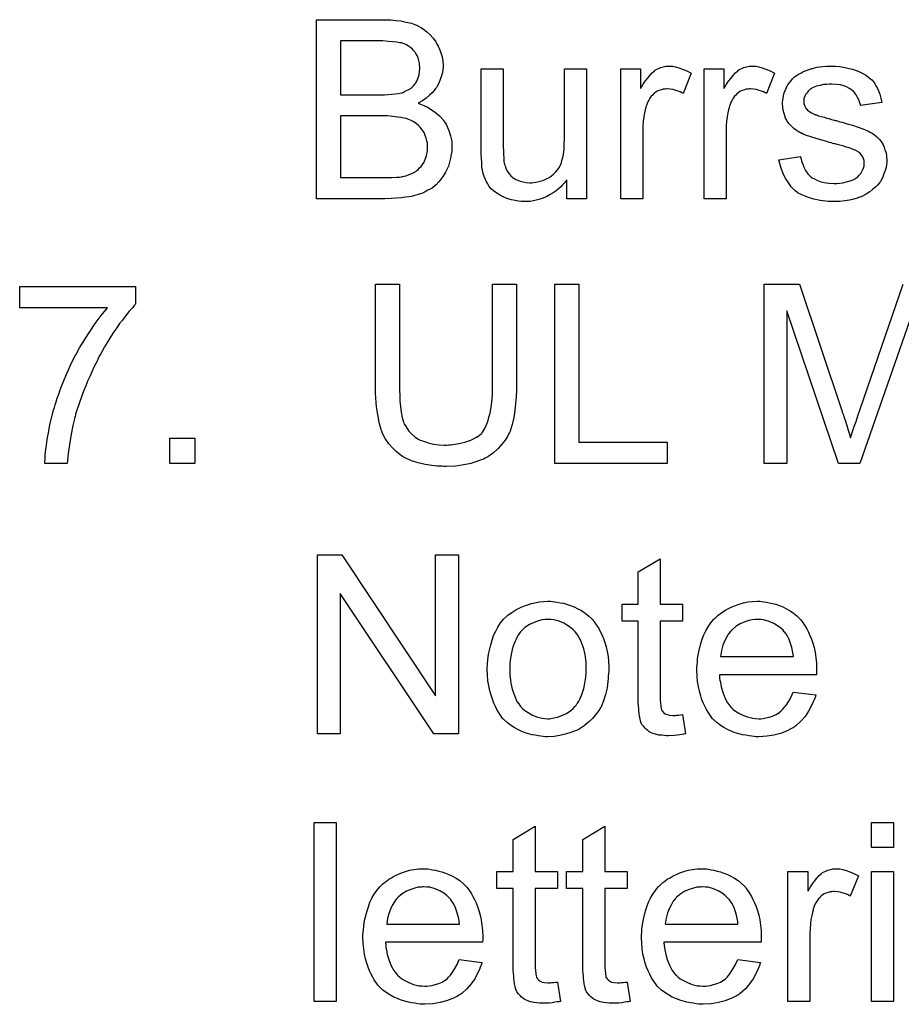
# Model space of a CAD drawing. Extents: x -2 to 8.5, y -2.9 to 5.2.
# Tile 69 of 207: x 3.479 to 3.873, y -0.861 to -0.421. Entities that reach past the tile are written whole.
import ezdxf

# ---------------------------------------------------------------- set-up
doc = ezdxf.new("R2010")
doc.units = 0
doc.layers.add('acc-ni-360-20-out-a_document', color=1, linetype='CONTINUOUS')

msp = doc.modelspace()

# ---------------------------------------------------------------- linework, layer by layer
at = {"layer": 'acc-ni-360-20-out-a_document', "color": 1}
for points in [[(3.643688, -0.421099), (3.644613, -0.421099), (3.646696, -0.42133), (3.64901, -0.421562), (3.651439, -0.422024), (3.653869, -0.422603), (3.656068, -0.423413), (3.656183, -0.423413), (3.656299, -0.423529), (3.656993, -0.423876), (3.658034, -0.424454), (3.659191, -0.425264), (3.66058, -0.426305), (3.662084, -0.427578), (3.663472, -0.429198), (3.664745, -0.430933), (3.664861, -0.431165), (3.665208, -0.431859), (3.665786, -0.432785), (3.666365, -0.434173), (3.666943, -0.435793), (3.667522, -0.437528), (3.667869, -0.439495), (3.667985, -0.441462), (3.667985, -0.441693), (3.667985, -0.442272), (3.667869, -0.443313), (3.667637, -0.444586), (3.66729, -0.44609), (3.666712, -0.44771), (3.666018, -0.44933), (3.665092, -0.451065), (3.664976, -0.451297), (3.664629, -0.451759), (3.663935, -0.452685), (3.66301, -0.453611), (3.661852, -0.454768), (3.660464, -0.45604), (3.658729, -0.457197), (3.656762, -0.458354), (3.656877, -0.458354), (3.657109, -0.45847), (3.657456, -0.458586), (3.657919, -0.458817), (3.659307, -0.45928), (3.660927, -0.46009), (3.662662, -0.461131), (3.664629, -0.462404), (3.666365, -0.463908), (3.667985, -0.465759), (3.6681, -0.46599), (3.668563, -0.466685), (3.669257, -0.467726), (3.669952, -0.469114), (3.670646, -0.470966), (3.67134, -0.472933), (3.671803, -0.475247), (3.671918, -0.477792), (3.671918, -0.477908), (3.671918, -0.478023), (3.671918, -0.478717), (3.671803, -0.479875), (3.671571, -0.481263), (3.67134, -0.482883), (3.670877, -0.484618), (3.670299, -0.486469), (3.669489, -0.488321), (3.669373, -0.488552), (3.669026, -0.48913), (3.668563, -0.48994), (3.667869, -0.491097), (3.666943, -0.492254), (3.666018, -0.493527), (3.664861, -0.4948), (3.663588, -0.495841), (3.663472, -0.495957), (3.66301, -0.496304), (3.6622, -0.496767), (3.661158, -0.497229), (3.659886, -0.497924), (3.658381, -0.498618), (3.656762, -0.499196), (3.654795, -0.499775), (3.654563, -0.499775), (3.653869, -0.500006), (3.652712, -0.500122), (3.651208, -0.500353), (3.649357, -0.500585), (3.647159, -0.500816), (3.644729, -0.500932), (3.641952, -0.501048), (3.611407, -0.501048), (3.611407, -0.420983), (3.642878, -0.420983), (3.643688, -0.421099)], [(3.641026, -0.430471), (3.622052, -0.430471), (3.622052, -0.454536), (3.641721, -0.454536), (3.643225, -0.454421), (3.644845, -0.454305), (3.646464, -0.454189), (3.648084, -0.453958), (3.649357, -0.453726), (3.649588, -0.453611), (3.650051, -0.453495), (3.650745, -0.453148), (3.651671, -0.452685), (3.652597, -0.452222), (3.653638, -0.451528), (3.654679, -0.450602), (3.655489, -0.449677), (3.655605, -0.449561), (3.655836, -0.449214), (3.656183, -0.44852), (3.65653, -0.44771), (3.656877, -0.446784), (3.657224, -0.445627), (3.657456, -0.444239), (3.657572, -0.442735), (3.657572, -0.442503), (3.657572, -0.442041), (3.657456, -0.441346), (3.65734, -0.440421), (3.657109, -0.439264), (3.656762, -0.438107), (3.656299, -0.43695), (3.655605, -0.435793), (3.655489, -0.435677), (3.655258, -0.43533), (3.654795, -0.434752), (3.654216, -0.434173), (3.653406, -0.433479), (3.652481, -0.432785), (3.651324, -0.43209), (3.650051, -0.431628), (3.649935, -0.431628), (3.649357, -0.431396), (3.648547, -0.431281), (3.647274, -0.431049), (3.645539, -0.430818), (3.643572, -0.430702), (3.641026, -0.430471)], [(3.732082, -0.501048), (3.723289, -0.501048), (3.723289, -0.492601), (3.723173, -0.492717), (3.722942, -0.493064), (3.722595, -0.493527), (3.722017, -0.494106), (3.721322, -0.4948), (3.720512, -0.495725), (3.719587, -0.496535), (3.71843, -0.497461), (3.717157, -0.498387), (3.715769, -0.499196), (3.714265, -0.500006), (3.712645, -0.500816), (3.710794, -0.501395), (3.708942, -0.501858), (3.70686, -0.502205), (3.704777, -0.50232), (3.703967, -0.50232), (3.702926, -0.502205), (3.701653, -0.502089), (3.700149, -0.501858), (3.698529, -0.50151), (3.69691, -0.501048), (3.695174, -0.500353), (3.694943, -0.500238), (3.69448, -0.500006), (3.69367, -0.499543), (3.692744, -0.498965), (3.691587, -0.498271), (3.690546, -0.497461), (3.689505, -0.496535), (3.688579, -0.495494), (3.688463, -0.495378), (3.688232, -0.494916), (3.687885, -0.494337), (3.687422, -0.493411), (3.686844, -0.49237), (3.686381, -0.491097), (3.685918, -0.489709), (3.685571, -0.488205), (3.685571, -0.488089), (3.685455, -0.487626), (3.68534, -0.486932), (3.68534, -0.486007), (3.685224, -0.484618), (3.685108, -0.483114), (3.684992, -0.481147), (3.684992, -0.478949), (3.684992, -0.442966), (3.694827, -0.442966), (3.694827, -0.475247), (3.694827, -0.475362), (3.694827, -0.475594), (3.694827, -0.475941), (3.694827, -0.476519), (3.694827, -0.477792), (3.694943, -0.479412), (3.694943, -0.481147), (3.695058, -0.482883), (3.695174, -0.484387), (3.695405, -0.485659), (3.695405, -0.485775), (3.695637, -0.486238), (3.695868, -0.486932), (3.696215, -0.487858), (3.696794, -0.488783), (3.697488, -0.489825), (3.698298, -0.49075), (3.699339, -0.491676), (3.699455, -0.491792), (3.699918, -0.492023), (3.700496, -0.49237), (3.701422, -0.492717), (3.702463, -0.49318), (3.703736, -0.493527), (3.705124, -0.493759), (3.706744, -0.493874), (3.707554, -0.493874), (3.708364, -0.493759), (3.709405, -0.493643), (3.710678, -0.493296), (3.712066, -0.492949), (3.71357, -0.49237), (3.715075, -0.491676), (3.715306, -0.49156), (3.715769, -0.491213), (3.716463, -0.49075), (3.717273, -0.490056), (3.718198, -0.48913), (3.719124, -0.488089), (3.719934, -0.486932), (3.720628, -0.485544), (3.720744, -0.485312), (3.72086, -0.48485), (3.721091, -0.483924), (3.721438, -0.482651), (3.721785, -0.481031), (3.722017, -0.479065), (3.722132, -0.476751), (3.722248, -0.474089), (3.722248, -0.442966), (3.732082, -0.442966), (3.732082, -0.501048)], [(3.77061, -0.441809), (3.771883, -0.442041), (3.773387, -0.442503), (3.775007, -0.443082), (3.776858, -0.443892), (3.778825, -0.444933), (3.775238, -0.453958), (3.775123, -0.453842), (3.77466, -0.453611), (3.773966, -0.453263), (3.77304, -0.452916), (3.771999, -0.452569), (3.770726, -0.452222), (3.769454, -0.451991), (3.768181, -0.451875), (3.767602, -0.451875), (3.767024, -0.451991), (3.766214, -0.452106), (3.765404, -0.452338), (3.764363, -0.452685), (3.763321, -0.453148), (3.762396, -0.453842), (3.76228, -0.453958), (3.761933, -0.454189), (3.761586, -0.454652), (3.761007, -0.45523), (3.760429, -0.45604), (3.75985, -0.456966), (3.759272, -0.458007), (3.758809, -0.45928), (3.758693, -0.459511), (3.758578, -0.460205), (3.758346, -0.461247), (3.757999, -0.462635), (3.757652, -0.464371), (3.757421, -0.466338), (3.757305, -0.46842), (3.757189, -0.470734), (3.757189, -0.501048), (3.747355, -0.501048), (3.747355, -0.442966), (3.756264, -0.442966), (3.756264, -0.451759), (3.756379, -0.451644), (3.756842, -0.450834), (3.757421, -0.449793), (3.758346, -0.44852), (3.759272, -0.447247), (3.760313, -0.445859), (3.761354, -0.444702), (3.762396, -0.443776), (3.762512, -0.44366), (3.762859, -0.443429), (3.763553, -0.443082), (3.764247, -0.442735), (3.765173, -0.442388), (3.76633, -0.442041), (3.767487, -0.441809), (3.768759, -0.441693), (3.769569, -0.441693), (3.77061, -0.441809)], [(3.807866, -0.441809), (3.809139, -0.442041), (3.810643, -0.442503), (3.812262, -0.443082), (3.814114, -0.443892), (3.816081, -0.444933), (3.812494, -0.453958), (3.812378, -0.453842), (3.811915, -0.453611), (3.811221, -0.453263), (3.810296, -0.452916), (3.809254, -0.452569), (3.807982, -0.452222), (3.806709, -0.451991), (3.805436, -0.451875), (3.804858, -0.451875), (3.804279, -0.451991), (3.803469, -0.452106), (3.802659, -0.452338), (3.801618, -0.452685), (3.800577, -0.453148), (3.799651, -0.453842), (3.799535, -0.453958), (3.799188, -0.454189), (3.798841, -0.454652), (3.798263, -0.45523), (3.797684, -0.45604), (3.797106, -0.456966), (3.796527, -0.458007), (3.796064, -0.45928), (3.795949, -0.459511), (3.795833, -0.460205), (3.795602, -0.461247), (3.795255, -0.462635), (3.794907, -0.464371), (3.794676, -0.466337), (3.79456, -0.46842), (3.794445, -0.470734), (3.794445, -0.501048), (3.78461, -0.501048), (3.78461, -0.442966), (3.793519, -0.442966), (3.793519, -0.451759), (3.793635, -0.451644), (3.794098, -0.450834), (3.794676, -0.449792), (3.795602, -0.44852), (3.796527, -0.447247), (3.797569, -0.445859), (3.79861, -0.444702), (3.799651, -0.443776), (3.799767, -0.44366), (3.800114, -0.443429), (3.800808, -0.443082), (3.801502, -0.442735), (3.802428, -0.442388), (3.803585, -0.442041), (3.804742, -0.441809), (3.806015, -0.441693), (3.806825, -0.441693), (3.807866, -0.441809)], [(3.843386, -0.441809), (3.845121, -0.441925), (3.846972, -0.442156), (3.848939, -0.442619), (3.851022, -0.443082), (3.852989, -0.443776), (3.853105, -0.443776), (3.85322, -0.443892), (3.853799, -0.444123), (3.854724, -0.444586), (3.855881, -0.445164), (3.857154, -0.445974), (3.858427, -0.4469), (3.859584, -0.447941), (3.860625, -0.449098), (3.860741, -0.449214), (3.860972, -0.449677), (3.861435, -0.450487), (3.862014, -0.451412), (3.862592, -0.452801), (3.863171, -0.454305), (3.863633, -0.45604), (3.864096, -0.458007), (3.854493, -0.45928), (3.854493, -0.459048), (3.854377, -0.458586), (3.854146, -0.457776), (3.853799, -0.456734), (3.85322, -0.455693), (3.852526, -0.454536), (3.851716, -0.453379), (3.850559, -0.452338), (3.850443, -0.452222), (3.849981, -0.451991), (3.849287, -0.451528), (3.848245, -0.451065), (3.847088, -0.450602), (3.845584, -0.450139), (3.843733, -0.449908), (3.841766, -0.449792), (3.840609, -0.449792), (3.839452, -0.449908), (3.837948, -0.450024), (3.836444, -0.450371), (3.834824, -0.450718), (3.83332, -0.451296), (3.832047, -0.452106), (3.831932, -0.452222), (3.831584, -0.452454), (3.831122, -0.452916), (3.830659, -0.453611), (3.83008, -0.454305), (3.829617, -0.45523), (3.82927, -0.456272), (3.829155, -0.457313), (3.829155, -0.457429), (3.829155, -0.45766), (3.82927, -0.458007), (3.82927, -0.45847), (3.829617, -0.459627), (3.830312, -0.460784), (3.830427, -0.4609), (3.830543, -0.461015), (3.830774, -0.461362), (3.831237, -0.461709), (3.8317, -0.462057), (3.832394, -0.462519), (3.833204, -0.462866), (3.83413, -0.463329), (3.834245, -0.463329), (3.834477, -0.463445), (3.83494, -0.463561), (3.83575, -0.463908), (3.836907, -0.464255), (3.838411, -0.464602), (3.839336, -0.464949), (3.840378, -0.46518), (3.841535, -0.465528), (3.842807, -0.465875), (3.842923, -0.465875), (3.84327, -0.46599), (3.843849, -0.466106), (3.844543, -0.466337), (3.845353, -0.466569), (3.846394, -0.4668), (3.848592, -0.467495), (3.851022, -0.468189), (3.853452, -0.468999), (3.85565, -0.469808), (3.856576, -0.470156), (3.857385, -0.470503), (3.857617, -0.470618), (3.85808, -0.47085), (3.858774, -0.471197), (3.859815, -0.471775), (3.860856, -0.47247), (3.861898, -0.473395), (3.862939, -0.474437), (3.863865, -0.475594), (3.86398, -0.475709), (3.864212, -0.476172), (3.864675, -0.476866), (3.865137, -0.477908), (3.865485, -0.47918), (3.865947, -0.480569), (3.866179, -0.482188), (3.866294, -0.48404), (3.866294, -0.484271), (3.866294, -0.484849), (3.866179, -0.485775), (3.865947, -0.487048), (3.8656, -0.488436), (3.865022, -0.48994), (3.864327, -0.491676), (3.863402, -0.493296), (3.863286, -0.493527), (3.862823, -0.49399), (3.862245, -0.4948), (3.861319, -0.495725), (3.860047, -0.496767), (3.858658, -0.497924), (3.857038, -0.498965), (3.855072, -0.500006), (3.854956, -0.500006), (3.85484, -0.500122), (3.854146, -0.500353), (3.852989, -0.5007), (3.851485, -0.501163), (3.849634, -0.501626), (3.847551, -0.501973), (3.845353, -0.502204), (3.842807, -0.50232), (3.841766, -0.50232), (3.840956, -0.502204), (3.84003, -0.502204), (3.838874, -0.502089), (3.837716, -0.501973), (3.836444, -0.501742), (3.833667, -0.501163), (3.830774, -0.500353), (3.827998, -0.499196), (3.826725, -0.498502), (3.825568, -0.497692), (3.825452, -0.497577), (3.825337, -0.497461), (3.824642, -0.496767), (3.823601, -0.495725), (3.822444, -0.494106), (3.821171, -0.492139), (3.819899, -0.489825), (3.818857, -0.486932), (3.818048, -0.483692), (3.827766, -0.482188), (3.827766, -0.482304), (3.827766, -0.48242), (3.827998, -0.483114), (3.828229, -0.484271), (3.828692, -0.485544), (3.82927, -0.486932), (3.829965, -0.488436), (3.831006, -0.48994), (3.832279, -0.491213), (3.83251, -0.491329), (3.832973, -0.491676), (3.833898, -0.492139), (3.835055, -0.492717), (3.836559, -0.493296), (3.838295, -0.493758), (3.840378, -0.494106), (3.842807, -0.494221), (3.843964, -0.494221), (3.845121, -0.494106), (3.846625, -0.493874), (3.848245, -0.493527), (3.849981, -0.493064), (3.851485, -0.492486), (3.852873, -0.49156), (3.852989, -0.491444), (3.853452, -0.491097), (3.853914, -0.490519), (3.854609, -0.489709), (3.855187, -0.488783), (3.855766, -0.487626), (3.856113, -0.486469), (3.856229, -0.485081), (3.856229, -0.484965), (3.856229, -0.484502), (3.856113, -0.483924), (3.855881, -0.483114), (3.855534, -0.482304), (3.854956, -0.481494), (3.854262, -0.480569), (3.85322, -0.479874), (3.853105, -0.479759), (3.852758, -0.479643), (3.852179, -0.479296), (3.851253, -0.478949), (3.849865, -0.478486), (3.849055, -0.478139), (3.84813, -0.477908), (3.847088, -0.47756), (3.845931, -0.477213), (3.844659, -0.476866), (3.843154, -0.476519), (3.843039, -0.476519), (3.842692, -0.476403), (3.842113, -0.476288), (3.841419, -0.476056), (3.840493, -0.475825), (3.839452, -0.475478), (3.837254, -0.474899), (3.834708, -0.474089), (3.832279, -0.473395), (3.829965, -0.472585), (3.828923, -0.472123), (3.828113, -0.471775), (3.827882, -0.47166), (3.827419, -0.471428), (3.826725, -0.470966), (3.825799, -0.470387), (3.824758, -0.469577), (3.823717, -0.468651), (3.822675, -0.46761), (3.82175, -0.466337), (3.821634, -0.466222), (3.821403, -0.465759), (3.821056, -0.464949), (3.820709, -0.464024), (3.820361, -0.462866), (3.820014, -0.461478), (3.819783, -0.46009), (3.819667, -0.45847), (3.819667, -0.458238), (3.819667, -0.457776), (3.819783, -0.457082), (3.819899, -0.45604), (3.82013, -0.454999), (3.820361, -0.453726), (3.820824, -0.452569), (3.821403, -0.451296), (3.821519, -0.451181), (3.82175, -0.450718), (3.822097, -0.450139), (3.822675, -0.44933), (3.82337, -0.44852), (3.82418, -0.447478), (3.825105, -0.446553), (3.826262, -0.445743), (3.826378, -0.445627), (3.826725, -0.445512), (3.827188, -0.445164), (3.827882, -0.444817), (3.828808, -0.444354), (3.829849, -0.443892), (3.831122, -0.443429), (3.83251, -0.442966), (3.832741, -0.44285), (3.833204, -0.442735), (3.834014, -0.442503), (3.835055, -0.442272), (3.836328, -0.442041), (3.837716, -0.441925), (3.839336, -0.441693), (3.842113, -0.441693), (3.843386, -0.441809)], [(3.643109, -0.464024), (3.622052, -0.464024), (3.622052, -0.49156), (3.644845, -0.49156), (3.647274, -0.491445), (3.648316, -0.491329), (3.649241, -0.491213), (3.649357, -0.491213), (3.64982, -0.491097), (3.650514, -0.490982), (3.651324, -0.49075), (3.653291, -0.490056), (3.655258, -0.48913), (3.655373, -0.489015), (3.65572, -0.488783), (3.656183, -0.488436), (3.656762, -0.487974), (3.65734, -0.487279), (3.65815, -0.486585), (3.658729, -0.485659), (3.659423, -0.484618), (3.659539, -0.484502), (3.659654, -0.484155), (3.659886, -0.483461), (3.660233, -0.482651), (3.66058, -0.481726), (3.660811, -0.480569), (3.660927, -0.47918), (3.661043, -0.477792), (3.661043, -0.47756), (3.661043, -0.477098), (3.660927, -0.476172), (3.660695, -0.475131), (3.660464, -0.473974), (3.660001, -0.472701), (3.659423, -0.471428), (3.658613, -0.470156), (3.658497, -0.47004), (3.65815, -0.469577), (3.657687, -0.468999), (3.656993, -0.468305), (3.656068, -0.467495), (3.65491, -0.466685), (3.653638, -0.46599), (3.652134, -0.465412), (3.651902, -0.465296), (3.651439, -0.465181), (3.650398, -0.464949), (3.649126, -0.464718), (3.647506, -0.464486), (3.645539, -0.464255), (3.643109, -0.464024)], [(3.530533, -0.548068), (3.530417, -0.548184), (3.530186, -0.548415), (3.529723, -0.548878), (3.52926, -0.549572), (3.528566, -0.550382), (3.52764, -0.551308), (3.526715, -0.552465), (3.525674, -0.553853), (3.524632, -0.555241), (3.52336, -0.556861), (3.522087, -0.558712), (3.520814, -0.560564), (3.519426, -0.562646), (3.518037, -0.564845), (3.516649, -0.567274), (3.515261, -0.569704), (3.515145, -0.56982), (3.514914, -0.570283), (3.514566, -0.570977), (3.513988, -0.572018), (3.513409, -0.573291), (3.512715, -0.574679), (3.511905, -0.576299), (3.511095, -0.57815), (3.51017, -0.580233), (3.509128, -0.582315), (3.508203, -0.584629), (3.507277, -0.587059), (3.505426, -0.592034), (3.503691, -0.597356), (3.503691, -0.597472), (3.503575, -0.597819), (3.503459, -0.598398), (3.503228, -0.599092), (3.502996, -0.600017), (3.502765, -0.601174), (3.502418, -0.602447), (3.502186, -0.603836), (3.501839, -0.605455), (3.501492, -0.607191), (3.500914, -0.610893), (3.500335, -0.614943), (3.499988, -0.619339), (3.489922, -0.619339), (3.489922, -0.619224), (3.489922, -0.618876), (3.489922, -0.618414), (3.490038, -0.61772), (3.490038, -0.616794), (3.490154, -0.615637), (3.490269, -0.614364), (3.490385, -0.612976), (3.490617, -0.611356), (3.490848, -0.609736), (3.491195, -0.607769), (3.491542, -0.605802), (3.491889, -0.60372), (3.492352, -0.601406), (3.493509, -0.596662), (3.493509, -0.596546), (3.493625, -0.596084), (3.493856, -0.595389), (3.494203, -0.594348), (3.49455, -0.593191), (3.495013, -0.591803), (3.495476, -0.590183), (3.49617, -0.588447), (3.496864, -0.586481), (3.497559, -0.584514), (3.499294, -0.580117), (3.501377, -0.575489), (3.503691, -0.570861), (3.503806, -0.570745), (3.504038, -0.570283), (3.504385, -0.569704), (3.504848, -0.568778), (3.505426, -0.567737), (3.506236, -0.566464), (3.507046, -0.565076), (3.507972, -0.563572), (3.51017, -0.560217), (3.512484, -0.556746), (3.515145, -0.553159), (3.517922, -0.549804), (3.478699, -0.549804), (3.478699, -0.540316), (3.530533, -0.540316), (3.530533, -0.548068)], [(3.700728, -0.585555), (3.700728, -0.585671), (3.700728, -0.586133), (3.700728, -0.586712), (3.700728, -0.587522), (3.700612, -0.588563), (3.700612, -0.58972), (3.700496, -0.591109), (3.700381, -0.592497), (3.700034, -0.595621), (3.699571, -0.59886), (3.698876, -0.601984), (3.698414, -0.603488), (3.697951, -0.604877), (3.697951, -0.604992), (3.697835, -0.605224), (3.697604, -0.605571), (3.697372, -0.606034), (3.696678, -0.607307), (3.695637, -0.608926), (3.694249, -0.610778), (3.692629, -0.612629), (3.690546, -0.614596), (3.688001, -0.616331), (3.687885, -0.616331), (3.687654, -0.616562), (3.687307, -0.616678), (3.686728, -0.617025), (3.686034, -0.617372), (3.685108, -0.61772), (3.684183, -0.618067), (3.683026, -0.618529), (3.681753, -0.618992), (3.680365, -0.619339), (3.67886, -0.619686), (3.677125, -0.620034), (3.675389, -0.620265), (3.673538, -0.620496), (3.669373, -0.620728), (3.668332, -0.620728), (3.667522, -0.620612), (3.666596, -0.620612), (3.665439, -0.620496), (3.664166, -0.620381), (3.662894, -0.620265), (3.660001, -0.619802), (3.656877, -0.619108), (3.653869, -0.618182), (3.650977, -0.61691), (3.650861, -0.61691), (3.65063, -0.616678), (3.650282, -0.616447), (3.64982, -0.616215), (3.648547, -0.61529), (3.647043, -0.614017), (3.645307, -0.612397), (3.643688, -0.610546), (3.642068, -0.608232), (3.640795, -0.605687), (3.640795, -0.605571), (3.640679, -0.60534), (3.640564, -0.604877), (3.640332, -0.604298), (3.640101, -0.603604), (3.639869, -0.602678), (3.639522, -0.601637), (3.639291, -0.600365), (3.63906, -0.598976), (3.638713, -0.597472), (3.638481, -0.595852), (3.63825, -0.594117), (3.638018, -0.59215), (3.637903, -0.590067), (3.637787, -0.587869), (3.637787, -0.585555), (3.637787, -0.539275), (3.648431, -0.539275), (3.648431, -0.585555), (3.648431, -0.585671), (3.648431, -0.586018), (3.648431, -0.586596), (3.648431, -0.58729), (3.648547, -0.5881), (3.648547, -0.589142), (3.648663, -0.59134), (3.648894, -0.593885), (3.649241, -0.596431), (3.649704, -0.59886), (3.649935, -0.599902), (3.650282, -0.600943), (3.650398, -0.601174), (3.65063, -0.601753), (3.651208, -0.602563), (3.651902, -0.60372), (3.652712, -0.604877), (3.653869, -0.606149), (3.655258, -0.607422), (3.656877, -0.608463), (3.657109, -0.608579), (3.657687, -0.608926), (3.658729, -0.609273), (3.660117, -0.609736), (3.661737, -0.610315), (3.663819, -0.610662), (3.666018, -0.611009), (3.668447, -0.611125), (3.669604, -0.611125), (3.670299, -0.611009), (3.67134, -0.611009), (3.672381, -0.610893), (3.674927, -0.61043), (3.677703, -0.609852), (3.680365, -0.608926), (3.68291, -0.607654), (3.684067, -0.606844), (3.685108, -0.605918), (3.685224, -0.605802), (3.68534, -0.605687), (3.685571, -0.60534), (3.685918, -0.604877), (3.686265, -0.604183), (3.686728, -0.603488), (3.687191, -0.602447), (3.687654, -0.601406), (3.688116, -0.600133), (3.688463, -0.598629), (3.688926, -0.596894), (3.689273, -0.595042), (3.68962, -0.59296), (3.689852, -0.590761), (3.690083, -0.588216), (3.690083, -0.585555), (3.690083, -0.539275), (3.700728, -0.539275), (3.700728, -0.585555)], [(3.728611, -0.609852), (3.768065, -0.609852), (3.768065, -0.619339), (3.717967, -0.619339), (3.717967, -0.539275), (3.728611, -0.539275), (3.728611, -0.609852)], [(3.877633, -0.552349), (3.854262, -0.619339), (3.844774, -0.619339), (3.821634, -0.551192), (3.821634, -0.619339), (3.811453, -0.619339), (3.811453, -0.539275), (3.827303, -0.539275), (3.846278, -0.596083), (3.846278, -0.596199), (3.846394, -0.596431), (3.84651, -0.596778), (3.846741, -0.597356), (3.847204, -0.598745), (3.847782, -0.60048), (3.848361, -0.602447), (3.849055, -0.604414), (3.849634, -0.606265), (3.850096, -0.607885), (3.850212, -0.607654), (3.850328, -0.607075), (3.850675, -0.606034), (3.851138, -0.604645), (3.851716, -0.602794), (3.852526, -0.600596), (3.853336, -0.59805), (3.854377, -0.595042), (3.873584, -0.539275)], [(3.557028, -0.619339), (3.545805, -0.619339), (3.545805, -0.608116), (3.557028, -0.608116), (3.557028, -0.619339)], [(3.674811, -0.740292), (3.663819, -0.740292), (3.621936, -0.677467), (3.621936, -0.740292), (3.611754, -0.740292), (3.611754, -0.660228), (3.62263, -0.660228), (3.664629, -0.723168), (3.664629, -0.660228), (3.674811, -0.660228), (3.674811, -0.740292)], [(3.765057, -0.682211), (3.775007, -0.682211), (3.775007, -0.689847), (3.765057, -0.689847), (3.765057, -0.723978), (3.765057, -0.72421), (3.765057, -0.724673), (3.765057, -0.725367), (3.765173, -0.726177), (3.765288, -0.728028), (3.765404, -0.728838), (3.76552, -0.729416), (3.765635, -0.729648), (3.765983, -0.73011), (3.766445, -0.730689), (3.767255, -0.731267), (3.767487, -0.731383), (3.768065, -0.731615), (3.769106, -0.731846), (3.77061, -0.731962), (3.771767, -0.731962), (3.772346, -0.731846), (3.773156, -0.731846), (3.774081, -0.73173), (3.775007, -0.731615), (3.77628, -0.740292), (3.776048, -0.740292), (3.775586, -0.740408), (3.774776, -0.740523), (3.773734, -0.740639), (3.772577, -0.74087), (3.771305, -0.740986), (3.768759, -0.741102), (3.767834, -0.741102), (3.766908, -0.740986), (3.765751, -0.74087), (3.764363, -0.740755), (3.762974, -0.740408), (3.761702, -0.740061), (3.760429, -0.739482), (3.760313, -0.739366), (3.759966, -0.739135), (3.759503, -0.738788), (3.758809, -0.73821), (3.758231, -0.737631), (3.757536, -0.736821), (3.756842, -0.736011), (3.756379, -0.73497), (3.756379, -0.734854), (3.756148, -0.734391), (3.756032, -0.733582), (3.755801, -0.732424), (3.75557, -0.73092), (3.755454, -0.729995), (3.755454, -0.728953), (3.755338, -0.727681), (3.755222, -0.726408), (3.755222, -0.72502), (3.755222, -0.7234), (3.755222, -0.689847), (3.747933, -0.689847), (3.747933, -0.682211), (3.755222, -0.682211), (3.755222, -0.667864), (3.765057, -0.661963), (3.765057, -0.682211)], [(3.71681, -0.681054), (3.717851, -0.681169), (3.719008, -0.681401), (3.720281, -0.681632), (3.721785, -0.681864), (3.724909, -0.682905), (3.726529, -0.683483), (3.728149, -0.684293), (3.729768, -0.685103), (3.731388, -0.68626), (3.732892, -0.687417), (3.734396, -0.688806), (3.734512, -0.688921), (3.734744, -0.689153), (3.735091, -0.689615), (3.735553, -0.690194), (3.736132, -0.691004), (3.736826, -0.692045), (3.73752, -0.693202), (3.738215, -0.694475), (3.738909, -0.695863), (3.739603, -0.697599), (3.740297, -0.699334), (3.740876, -0.701301), (3.741338, -0.703384), (3.741686, -0.705582), (3.741917, -0.707896), (3.742033, -0.710442), (3.742033, -0.710557), (3.742033, -0.710904), (3.742033, -0.711483), (3.742033, -0.712293), (3.741917, -0.713218), (3.741801, -0.714375), (3.741801, -0.715532), (3.74157, -0.716805), (3.741223, -0.719697), (3.740528, -0.72259), (3.739719, -0.725482), (3.738562, -0.728144), (3.738562, -0.728259), (3.738446, -0.728375), (3.738215, -0.728722), (3.737983, -0.729185), (3.737173, -0.730342), (3.736132, -0.73173), (3.734744, -0.73335), (3.733008, -0.73497), (3.731041, -0.73659), (3.728727, -0.738094), (3.728611, -0.738094), (3.728496, -0.73821), (3.728149, -0.738441), (3.72757, -0.738672), (3.726992, -0.738904), (3.726297, -0.739135), (3.724562, -0.739829), (3.722595, -0.740408), (3.720165, -0.740986), (3.71762, -0.741449), (3.714843, -0.741565), (3.713686, -0.741565), (3.71276, -0.741449), (3.711719, -0.741333), (3.710562, -0.741102), (3.709174, -0.740871), (3.707785, -0.740639), (3.704662, -0.739714), (3.702926, -0.739019), (3.701306, -0.738325), (3.699686, -0.7374), (3.698067, -0.736358), (3.696562, -0.735201), (3.695058, -0.733813), (3.694943, -0.733697), (3.694711, -0.733466), (3.694364, -0.733003), (3.693901, -0.732309), (3.693323, -0.731499), (3.692744, -0.730573), (3.69205, -0.729416), (3.691356, -0.728028), (3.690662, -0.726524), (3.689968, -0.724788), (3.689389, -0.722937), (3.688811, -0.72097), (3.688348, -0.718772), (3.688001, -0.716458), (3.687769, -0.713913), (3.687654, -0.711251), (3.687654, -0.71102), (3.687654, -0.710557), (3.687769, -0.709747), (3.687769, -0.70859), (3.687885, -0.707318), (3.688116, -0.705698), (3.688348, -0.704078), (3.688811, -0.702227), (3.689273, -0.700376), (3.689852, -0.698409), (3.690546, -0.696326), (3.691472, -0.694359), (3.692397, -0.692508), (3.69367, -0.690657), (3.694943, -0.688921), (3.696562, -0.687417), (3.696678, -0.687302), (3.69691, -0.687186), (3.697372, -0.686839), (3.697951, -0.686376), (3.698645, -0.685913), (3.699571, -0.685335), (3.700496, -0.684756), (3.701653, -0.684178), (3.702926, -0.683599), (3.704314, -0.683021), (3.707438, -0.681979), (3.711025, -0.681169), (3.712876, -0.681054), (3.714843, -0.680938), (3.716, -0.680938), (3.71681, -0.681054)], [(3.810411, -0.681054), (3.811337, -0.681169), (3.812494, -0.681401), (3.813767, -0.681632), (3.815271, -0.681979), (3.816659, -0.682326), (3.818279, -0.682905), (3.819783, -0.683483), (3.821403, -0.684293), (3.823023, -0.685219), (3.824642, -0.68626), (3.826146, -0.687533), (3.827535, -0.688921), (3.827651, -0.689037), (3.827882, -0.689268), (3.828229, -0.689731), (3.828692, -0.690425), (3.82927, -0.691235), (3.829849, -0.692161), (3.830543, -0.693318), (3.831237, -0.694706), (3.831932, -0.69621), (3.832626, -0.69783), (3.833204, -0.699681), (3.833783, -0.701648), (3.834245, -0.703846), (3.834593, -0.70616), (3.834824, -0.70859), (3.83494, -0.711251), (3.83494, -0.711367), (3.83494, -0.71183), (3.83494, -0.71264), (3.834824, -0.713797), (3.791436, -0.713797), (3.791436, -0.713912), (3.791436, -0.71426), (3.791552, -0.714722), (3.791552, -0.715417), (3.791668, -0.716226), (3.791899, -0.717152), (3.792246, -0.719235), (3.792941, -0.721549), (3.793866, -0.724094), (3.795139, -0.726408), (3.796759, -0.728491), (3.796874, -0.728491), (3.79699, -0.728722), (3.797684, -0.729301), (3.798726, -0.73011), (3.800114, -0.73092), (3.801965, -0.731846), (3.804048, -0.732656), (3.806362, -0.733234), (3.807635, -0.73335), (3.809023, -0.733466), (3.809948, -0.733466), (3.81099, -0.73335), (3.812262, -0.733119), (3.813651, -0.732771), (3.815271, -0.732309), (3.816775, -0.731615), (3.818279, -0.730689), (3.818395, -0.730573), (3.818973, -0.73011), (3.819667, -0.729416), (3.820477, -0.728491), (3.821403, -0.727218), (3.822444, -0.725598), (3.823485, -0.723747), (3.824411, -0.721549), (3.834593, -0.722821), (3.834593, -0.722937), (3.834477, -0.723168), (3.834361, -0.723631), (3.83413, -0.724325), (3.833783, -0.72502), (3.833436, -0.725945), (3.83251, -0.727912), (3.831353, -0.73011), (3.829733, -0.732424), (3.827882, -0.734623), (3.825568, -0.736705), (3.825452, -0.736705), (3.825221, -0.736937), (3.824874, -0.737168), (3.824411, -0.737515), (3.823717, -0.737862), (3.823023, -0.738209), (3.822097, -0.738672), (3.821056, -0.739135), (3.819899, -0.739598), (3.818742, -0.740061), (3.815849, -0.740755), (3.81261, -0.741333), (3.809023, -0.741565), (3.80775, -0.741565), (3.80694, -0.741449), (3.805899, -0.741333), (3.804626, -0.741102), (3.803238, -0.74087), (3.801734, -0.740639), (3.798494, -0.739713), (3.796759, -0.739019), (3.795139, -0.738325), (3.793403, -0.737399), (3.791784, -0.736358), (3.79028, -0.735201), (3.788775, -0.733813), (3.78866, -0.733697), (3.788428, -0.733466), (3.788081, -0.733003), (3.787618, -0.732309), (3.78704, -0.731499), (3.786461, -0.730573), (3.785767, -0.729416), (3.785073, -0.728144), (3.784379, -0.726639), (3.783685, -0.72502), (3.783106, -0.723168), (3.782528, -0.721202), (3.782065, -0.719119), (3.781718, -0.716805), (3.781486, -0.714375), (3.781371, -0.71183), (3.781371, -0.711714), (3.781371, -0.711136), (3.781371, -0.710441), (3.781486, -0.7094), (3.781602, -0.708127), (3.781718, -0.706739), (3.781949, -0.705119), (3.782296, -0.703499), (3.783222, -0.699797), (3.7838, -0.697946), (3.784494, -0.695979), (3.78542, -0.694128), (3.786461, -0.692392), (3.787618, -0.690657), (3.788891, -0.689037), (3.789007, -0.688921), (3.789238, -0.68869), (3.789701, -0.688343), (3.79028, -0.687764), (3.790974, -0.687186), (3.791899, -0.686491), (3.792941, -0.685682), (3.794213, -0.684987), (3.795486, -0.684178), (3.79699, -0.683483), (3.79861, -0.682789), (3.800345, -0.682211), (3.802197, -0.681632), (3.804164, -0.681285), (3.806246, -0.681054), (3.808444, -0.680938), (3.809601, -0.680938), (3.810411, -0.681054)], [(3.714843, -0.689037), (3.714149, -0.689037), (3.71357, -0.689153), (3.712298, -0.689268), (3.710562, -0.689731), (3.708595, -0.690425), (3.706513, -0.691351), (3.704546, -0.692739), (3.703505, -0.693665), (3.702579, -0.694591), (3.702579, -0.694706), (3.702347, -0.694822), (3.702116, -0.695169), (3.701769, -0.695632), (3.701422, -0.69621), (3.701075, -0.696905), (3.700612, -0.69783), (3.700149, -0.698756), (3.699686, -0.699913), (3.699224, -0.70107), (3.698876, -0.702458), (3.698529, -0.703962), (3.698182, -0.705582), (3.697951, -0.707318), (3.697835, -0.709284), (3.69772, -0.711251), (3.69772, -0.711367), (3.69772, -0.711714), (3.69772, -0.712293), (3.697835, -0.713103), (3.697835, -0.714028), (3.697951, -0.715069), (3.698298, -0.717499), (3.698876, -0.720276), (3.699802, -0.723053), (3.700959, -0.725714), (3.701769, -0.726871), (3.702579, -0.728028), (3.702695, -0.728028), (3.70281, -0.728259), (3.703505, -0.728838), (3.704546, -0.729763), (3.705934, -0.730689), (3.70767, -0.73173), (3.709752, -0.732656), (3.712182, -0.733234), (3.713455, -0.73335), (3.714843, -0.733466), (3.715537, -0.733466), (3.716116, -0.73335), (3.717389, -0.733119), (3.719124, -0.732772), (3.720975, -0.732077), (3.723058, -0.731152), (3.725025, -0.729763), (3.726066, -0.728838), (3.726992, -0.727912), (3.727107, -0.727797), (3.727223, -0.727681), (3.727454, -0.727334), (3.727802, -0.726871), (3.728149, -0.726292), (3.728611, -0.725598), (3.729074, -0.724673), (3.729537, -0.723747), (3.73, -0.72259), (3.730347, -0.721317), (3.73081, -0.719929), (3.731157, -0.718425), (3.731504, -0.716689), (3.731735, -0.714954), (3.731967, -0.712987), (3.731967, -0.710904), (3.731967, -0.710789), (3.731967, -0.710442), (3.731967, -0.709863), (3.731851, -0.709169), (3.731851, -0.708243), (3.731735, -0.707202), (3.731388, -0.704772), (3.73081, -0.702227), (3.729884, -0.69945), (3.728611, -0.696905), (3.727917, -0.695632), (3.726992, -0.694591), (3.726992, -0.694475), (3.72676, -0.694359), (3.726066, -0.693665), (3.725025, -0.692855), (3.723636, -0.691814), (3.721901, -0.690773), (3.719818, -0.689847), (3.717504, -0.689268), (3.716231, -0.689153), (3.714843, -0.689037)], [(3.80856, -0.689037), (3.807866, -0.689037), (3.807403, -0.689153), (3.80613, -0.689268), (3.804626, -0.689615), (3.802775, -0.690194), (3.800808, -0.691004), (3.798957, -0.692161), (3.797106, -0.693665), (3.796874, -0.693896), (3.796412, -0.694475), (3.795602, -0.695516), (3.794792, -0.696904), (3.793866, -0.698524), (3.793056, -0.700607), (3.792362, -0.703037), (3.792015, -0.705698), (3.824527, -0.705698), (3.824527, -0.705582), (3.824527, -0.705351), (3.824411, -0.705004), (3.824411, -0.704541), (3.82418, -0.703152), (3.823832, -0.701648), (3.823254, -0.699797), (3.822675, -0.698062), (3.82175, -0.696326), (3.820709, -0.694822), (3.820709, -0.694706), (3.820477, -0.694591), (3.819899, -0.693896), (3.818857, -0.692971), (3.817469, -0.691929), (3.815733, -0.690888), (3.813651, -0.689962), (3.811221, -0.689268), (3.809948, -0.689153), (3.80856, -0.689037)], [(3.6202, -0.859856), (3.610366, -0.859856), (3.610366, -0.779792), (3.6202, -0.779792), (3.6202, -0.859856)], [(3.709174, -0.801775), (3.719124, -0.801775), (3.719124, -0.809411), (3.709174, -0.809411), (3.709174, -0.843543), (3.709174, -0.843774), (3.709174, -0.844237), (3.709174, -0.844931), (3.709289, -0.845741), (3.709405, -0.847592), (3.709521, -0.848402), (3.709637, -0.848981), (3.709752, -0.849212), (3.710099, -0.849675), (3.710562, -0.850253), (3.711372, -0.850832), (3.711604, -0.850948), (3.712182, -0.851179), (3.713223, -0.85141), (3.714727, -0.851526), (3.715884, -0.851526), (3.716463, -0.85141), (3.717273, -0.85141), (3.718198, -0.851295), (3.719124, -0.851179), (3.720397, -0.859856), (3.720165, -0.859856), (3.719702, -0.859972), (3.718893, -0.860088), (3.717851, -0.860204), (3.716694, -0.860435), (3.715422, -0.860551), (3.712876, -0.860666), (3.711951, -0.860666), (3.711025, -0.860551), (3.709868, -0.860435), (3.70848, -0.860319), (3.707091, -0.859972), (3.705818, -0.859625), (3.704546, -0.859047), (3.70443, -0.858931), (3.704083, -0.858699), (3.70362, -0.858352), (3.702926, -0.857774), (3.702347, -0.857195), (3.701653, -0.856385), (3.700959, -0.855576), (3.700496, -0.854534), (3.700496, -0.854419), (3.700265, -0.853956), (3.700149, -0.853146), (3.699918, -0.851989), (3.699686, -0.850485), (3.699571, -0.849559), (3.699571, -0.848518), (3.699455, -0.847245), (3.699339, -0.845972), (3.699339, -0.844584), (3.699339, -0.842964), (3.699339, -0.809411), (3.69205, -0.809411), (3.69205, -0.801775), (3.699339, -0.801775), (3.699339, -0.787428), (3.709174, -0.781528), (3.709174, -0.801775)], [(3.740297, -0.801775), (3.750247, -0.801775), (3.750247, -0.809411), (3.740297, -0.809411), (3.740297, -0.843543), (3.740297, -0.843774), (3.740297, -0.844237), (3.740297, -0.844931), (3.740413, -0.845741), (3.740528, -0.847592), (3.740644, -0.848402), (3.74076, -0.848981), (3.740876, -0.849212), (3.741223, -0.849675), (3.741686, -0.850253), (3.742495, -0.850832), (3.742727, -0.850948), (3.743305, -0.851179), (3.744347, -0.85141), (3.745851, -0.851526), (3.747008, -0.851526), (3.747586, -0.85141), (3.748396, -0.85141), (3.749322, -0.851295), (3.750247, -0.851179), (3.75152, -0.859856), (3.751289, -0.859856), (3.750826, -0.859972), (3.750016, -0.860088), (3.748975, -0.860204), (3.747818, -0.860435), (3.746545, -0.860551), (3.743999, -0.860666), (3.743074, -0.860666), (3.742148, -0.860551), (3.740991, -0.860435), (3.739603, -0.860319), (3.738215, -0.859972), (3.736942, -0.859625), (3.735669, -0.859047), (3.735553, -0.858931), (3.735206, -0.858699), (3.734744, -0.858352), (3.734049, -0.857774), (3.733471, -0.857195), (3.732777, -0.856385), (3.732082, -0.855576), (3.73162, -0.854534), (3.73162, -0.854419), (3.731388, -0.853956), (3.731273, -0.853146), (3.731041, -0.851989), (3.73081, -0.850485), (3.730694, -0.849559), (3.730694, -0.848518), (3.730578, -0.847245), (3.730463, -0.845972), (3.730463, -0.844584), (3.730463, -0.842964), (3.730463, -0.809411), (3.723173, -0.809411), (3.723173, -0.801775), (3.730463, -0.801775), (3.730463, -0.787428), (3.740297, -0.781528), (3.740297, -0.801775)], [(3.869302, -0.791015), (3.859468, -0.791015), (3.859468, -0.779792), (3.869302, -0.779792), (3.869302, -0.791015)], [(3.661158, -0.800618), (3.662084, -0.800734), (3.663241, -0.800965), (3.664514, -0.801197), (3.666018, -0.801544), (3.667406, -0.801891), (3.669026, -0.802469), (3.67053, -0.803048), (3.67215, -0.803858), (3.673769, -0.804783), (3.675389, -0.805825), (3.676893, -0.807097), (3.678282, -0.808486), (3.678398, -0.808601), (3.678629, -0.808833), (3.678976, -0.809296), (3.679439, -0.80999), (3.680017, -0.8108), (3.680596, -0.811725), (3.68129, -0.812882), (3.681984, -0.814271), (3.682678, -0.815775), (3.683373, -0.817395), (3.683951, -0.819246), (3.68453, -0.821213), (3.684992, -0.823411), (3.68534, -0.825725), (3.685571, -0.828155), (3.685687, -0.830816), (3.685687, -0.830932), (3.685687, -0.831394), (3.685687, -0.832204), (3.685571, -0.833361), (3.642184, -0.833361), (3.642184, -0.833477), (3.642184, -0.833824), (3.642299, -0.834287), (3.642299, -0.834981), (3.642415, -0.835791), (3.642646, -0.836716), (3.642993, -0.838799), (3.643688, -0.841113), (3.644613, -0.843659), (3.645886, -0.845972), (3.647506, -0.848055), (3.647621, -0.848055), (3.647737, -0.848287), (3.648431, -0.848865), (3.649473, -0.849675), (3.650861, -0.850485), (3.652712, -0.85141), (3.654795, -0.85222), (3.657109, -0.852799), (3.658381, -0.852914), (3.65977, -0.85303), (3.660695, -0.85303), (3.661737, -0.852914), (3.66301, -0.852683), (3.664398, -0.852336), (3.666018, -0.851873), (3.667522, -0.851179), (3.669026, -0.850253), (3.669142, -0.850138), (3.66972, -0.849675), (3.670414, -0.848981), (3.671224, -0.848055), (3.67215, -0.846782), (3.673191, -0.845163), (3.674232, -0.843311), (3.675158, -0.841113), (3.68534, -0.842386), (3.68534, -0.842501), (3.685224, -0.842733), (3.685108, -0.843196), (3.684877, -0.84389), (3.68453, -0.844584), (3.684183, -0.84551), (3.683257, -0.847477), (3.6821, -0.849675), (3.68048, -0.851989), (3.678629, -0.854187), (3.676315, -0.85627), (3.676199, -0.85627), (3.675968, -0.856501), (3.675621, -0.856733), (3.675158, -0.85708), (3.674464, -0.857427), (3.67377, -0.857774), (3.672844, -0.858237), (3.671803, -0.858699), (3.670646, -0.859162), (3.669489, -0.859625), (3.666596, -0.860319), (3.663357, -0.860898), (3.65977, -0.861129), (3.658497, -0.861129), (3.657687, -0.861014), (3.656646, -0.860898), (3.655373, -0.860666), (3.653985, -0.860435), (3.652481, -0.860204), (3.649241, -0.859278), (3.647506, -0.858584), (3.645886, -0.85789), (3.64415, -0.856964), (3.642531, -0.855923), (3.641026, -0.854766), (3.639522, -0.853377), (3.639407, -0.853262), (3.639175, -0.85303), (3.638828, -0.852567), (3.638365, -0.851873), (3.637787, -0.851063), (3.637208, -0.850138), (3.636514, -0.848981), (3.63582, -0.847708), (3.635126, -0.846204), (3.634432, -0.844584), (3.633853, -0.842733), (3.633275, -0.840766), (3.632812, -0.838683), (3.632465, -0.836369), (3.632233, -0.83394), (3.632118, -0.831394), (3.632118, -0.831279), (3.632118, -0.8307), (3.632118, -0.830006), (3.632233, -0.828965), (3.632349, -0.827692), (3.632465, -0.826303), (3.632696, -0.824684), (3.633043, -0.823064), (3.633969, -0.819361), (3.634547, -0.81751), (3.635241, -0.815543), (3.636167, -0.813692), (3.637208, -0.811957), (3.638365, -0.810221), (3.639638, -0.808601), (3.639754, -0.808486), (3.639985, -0.808254), (3.640448, -0.807907), (3.641026, -0.807329), (3.641721, -0.80675), (3.642646, -0.806056), (3.643688, -0.805246), (3.64496, -0.804552), (3.646233, -0.803742), (3.647737, -0.803048), (3.649357, -0.802354), (3.651092, -0.801775), (3.652943, -0.801197), (3.65491, -0.80085), (3.656993, -0.800618), (3.659191, -0.800502), (3.660348, -0.800502), (3.661158, -0.800618)], [(3.785651, -0.800618), (3.786577, -0.800734), (3.787734, -0.800965), (3.789007, -0.801197), (3.790511, -0.801544), (3.791899, -0.801891), (3.793519, -0.802469), (3.795023, -0.803048), (3.796643, -0.803858), (3.798263, -0.804783), (3.799883, -0.805824), (3.801387, -0.807097), (3.802775, -0.808486), (3.802891, -0.808601), (3.803122, -0.808833), (3.803469, -0.809295), (3.803932, -0.80999), (3.80451, -0.8108), (3.805089, -0.811725), (3.805783, -0.812882), (3.806477, -0.814271), (3.807172, -0.815775), (3.807866, -0.817394), (3.808444, -0.819246), (3.809023, -0.821213), (3.809486, -0.823411), (3.809833, -0.825725), (3.810064, -0.828155), (3.81018, -0.830816), (3.81018, -0.830931), (3.81018, -0.831394), (3.81018, -0.832204), (3.810064, -0.833361), (3.766677, -0.833361), (3.766677, -0.833477), (3.766677, -0.833824), (3.766792, -0.834287), (3.766792, -0.834981), (3.766908, -0.835791), (3.76714, -0.836716), (3.767487, -0.838799), (3.768181, -0.841113), (3.769106, -0.843658), (3.770379, -0.845972), (3.771999, -0.848055), (3.772115, -0.848055), (3.77223, -0.848286), (3.772925, -0.848865), (3.773966, -0.849675), (3.775354, -0.850485), (3.777205, -0.85141), (3.779288, -0.85222), (3.781602, -0.852799), (3.782875, -0.852914), (3.784263, -0.85303), (3.785189, -0.85303), (3.78623, -0.852914), (3.787503, -0.852683), (3.788891, -0.852336), (3.790511, -0.851873), (3.792015, -0.851179), (3.793519, -0.850253), (3.793635, -0.850138), (3.794213, -0.849675), (3.794907, -0.848981), (3.795717, -0.848055), (3.796643, -0.846782), (3.797684, -0.845163), (3.798726, -0.843311), (3.799651, -0.841113), (3.809833, -0.842386), (3.809833, -0.842501), (3.809717, -0.842733), (3.809601, -0.843196), (3.80937, -0.84389), (3.809023, -0.844584), (3.808676, -0.84551), (3.80775, -0.847476), (3.806593, -0.849675), (3.804973, -0.851989), (3.803122, -0.854187), (3.800808, -0.85627), (3.800693, -0.85627), (3.800461, -0.856501), (3.800114, -0.856732), (3.799651, -0.85708), (3.798957, -0.857427), (3.798263, -0.857774), (3.797337, -0.858237), (3.796296, -0.858699), (3.795139, -0.859162), (3.793982, -0.859625), (3.791089, -0.860319), (3.78785, -0.860898), (3.784263, -0.861129), (3.78299, -0.861129), (3.78218, -0.861013), (3.781139, -0.860898), (3.779867, -0.860666), (3.778478, -0.860435), (3.776974, -0.860203), (3.773734, -0.859278), (3.771999, -0.858584), (3.770379, -0.857889), (3.768644, -0.856964), (3.767024, -0.855923), (3.76552, -0.854766), (3.764016, -0.853377), (3.7639, -0.853262), (3.763669, -0.85303), (3.763321, -0.852567), (3.762859, -0.851873), (3.76228, -0.851063), (3.761702, -0.850138), (3.761007, -0.848981), (3.760313, -0.847708), (3.759619, -0.846204), (3.758925, -0.844584), (3.758346, -0.842733), (3.757768, -0.840766), (3.757305, -0.838683), (3.756958, -0.836369), (3.756727, -0.83394), (3.756611, -0.831394), (3.756611, -0.831279), (3.756611, -0.8307), (3.756611, -0.830006), (3.756727, -0.828965), (3.756842, -0.827692), (3.756958, -0.826303), (3.757189, -0.824684), (3.757536, -0.823064), (3.758462, -0.819361), (3.759041, -0.81751), (3.759735, -0.815543), (3.76066, -0.813692), (3.761702, -0.811957), (3.762858, -0.810221), (3.764131, -0.808601), (3.764247, -0.808486), (3.764478, -0.808254), (3.764941, -0.807907), (3.76552, -0.807329), (3.766214, -0.80675), (3.767139, -0.806056), (3.768181, -0.805246), (3.769453, -0.804552), (3.770726, -0.803742), (3.77223, -0.803048), (3.77385, -0.802354), (3.775586, -0.801775), (3.777437, -0.801197), (3.779404, -0.800849), (3.781486, -0.800618), (3.783684, -0.800502), (3.784841, -0.800502), (3.785651, -0.800618)], [(3.845353, -0.800618), (3.846625, -0.800849), (3.848129, -0.801312), (3.849749, -0.801891), (3.8516, -0.802701), (3.853567, -0.803742), (3.849981, -0.812766), (3.849865, -0.812651), (3.849402, -0.812419), (3.848708, -0.812072), (3.847782, -0.811725), (3.846741, -0.811378), (3.845468, -0.811031), (3.844196, -0.8108), (3.842923, -0.810684), (3.842344, -0.810684), (3.841766, -0.8108), (3.840956, -0.810915), (3.840146, -0.811147), (3.839105, -0.811494), (3.838064, -0.811957), (3.837138, -0.812651), (3.837022, -0.812766), (3.836675, -0.812998), (3.836328, -0.813461), (3.835749, -0.814039), (3.835171, -0.814849), (3.834593, -0.815775), (3.834014, -0.816816), (3.833551, -0.818089), (3.833436, -0.81832), (3.83332, -0.819014), (3.833088, -0.820056), (3.832741, -0.821444), (3.832394, -0.823179), (3.832163, -0.825146), (3.832047, -0.827229), (3.831932, -0.829543), (3.831932, -0.859856), (3.822097, -0.859856), (3.822097, -0.801775), (3.831006, -0.801775), (3.831006, -0.810568), (3.831122, -0.810452), (3.831584, -0.809643), (3.832163, -0.808601), (3.833088, -0.807329), (3.834014, -0.806056), (3.835055, -0.804668), (3.836097, -0.80351), (3.837138, -0.802585), (3.837254, -0.802469), (3.837601, -0.802238), (3.838295, -0.801891), (3.838989, -0.801544), (3.839915, -0.801197), (3.841072, -0.800849), (3.842229, -0.800618), (3.843501, -0.800502), (3.844311, -0.800502), (3.845353, -0.800618)], [(3.869303, -0.859856), (3.859468, -0.859856), (3.859468, -0.801775), (3.869302, -0.801775), (3.869303, -0.859856)], [(3.659307, -0.808601), (3.658613, -0.808601), (3.65815, -0.808717), (3.656877, -0.808833), (3.655373, -0.80918), (3.653522, -0.809758), (3.651555, -0.810568), (3.649704, -0.811725), (3.647853, -0.813229), (3.647621, -0.813461), (3.647159, -0.814039), (3.646349, -0.815081), (3.645539, -0.816469), (3.644613, -0.818089), (3.643803, -0.820171), (3.643109, -0.822601), (3.642762, -0.825262), (3.675274, -0.825262), (3.675274, -0.825146), (3.675274, -0.824915), (3.675158, -0.824568), (3.675158, -0.824105), (3.674927, -0.822717), (3.674579, -0.821213), (3.674001, -0.819361), (3.673423, -0.817626), (3.672497, -0.81589), (3.671456, -0.814386), (3.671456, -0.814271), (3.671224, -0.814155), (3.670646, -0.813461), (3.669604, -0.812535), (3.668216, -0.811494), (3.66648, -0.810453), (3.664398, -0.809527), (3.661968, -0.808833), (3.660695, -0.808717), (3.659307, -0.808601)], [(3.7838, -0.808601), (3.783106, -0.808601), (3.782643, -0.808717), (3.78137, -0.808833), (3.779866, -0.80918), (3.778015, -0.809758), (3.776048, -0.810568), (3.774197, -0.811725), (3.772346, -0.813229), (3.772115, -0.813461), (3.771652, -0.814039), (3.770842, -0.815081), (3.770032, -0.816469), (3.769106, -0.818089), (3.768296, -0.820171), (3.767602, -0.822601), (3.767255, -0.825262), (3.799767, -0.825262), (3.799767, -0.825146), (3.799767, -0.824915), (3.799651, -0.824568), (3.799651, -0.824105), (3.79942, -0.822717), (3.799073, -0.821213), (3.798494, -0.819361), (3.797916, -0.817626), (3.79699, -0.81589), (3.795949, -0.814386), (3.795949, -0.814271), (3.795717, -0.814155), (3.795139, -0.813461), (3.794097, -0.812535), (3.792709, -0.811494), (3.790974, -0.810452), (3.788891, -0.809527), (3.786461, -0.808833), (3.785189, -0.808717), (3.7838, -0.808601)]]:
    msp.add_lwpolyline(points, dxfattribs=at)

doc.saveas('drawing.dxf')
